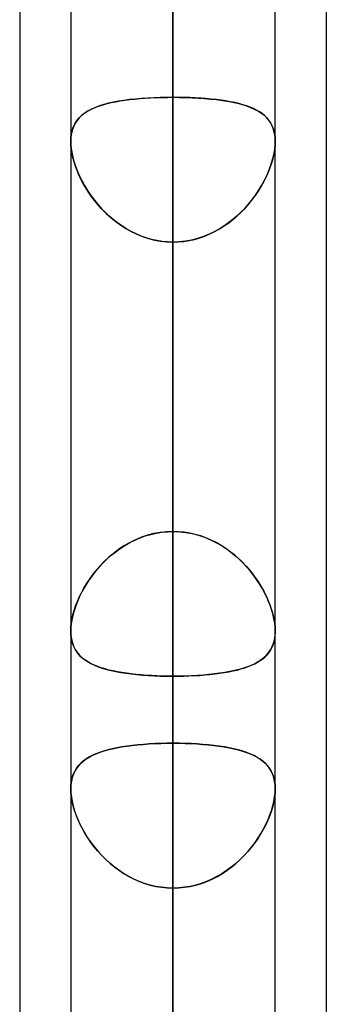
# Model space of a CAD drawing. Header units: millimetres. Extents: x -120 to 100, y -270 to 270.
# Tile 9 of 79: x -50 to -47, y -137 to -128. Entities that reach past the tile are written whole.
import ezdxf

# ---------------------------------------------------------------- set-up
doc = ezdxf.new("R2010")
doc.units = ezdxf.units.MM
doc.layers.add('MAIN-1', color=7, linetype='Continuous')
doc.layers.add('MAIN-2', color=7, linetype='Continuous')

msp = doc.modelspace()

# ---------------------------------------------------------------- linework, layer by layer
at = {"layer": 'MAIN-1'}
for p, q in [((-48.4888, 0), (-48.4888, -138.9628)), ((-49.4963, 0), (-49.4963, -138.4234)), ((-47.4813, -138.299), (-47.4813, 0)), ((-50, -72.5946), (-50, -139.2762)), ((-46.9775, -73.0349), (-46.9775, -138.4973)), ((-47.4813, -133.7625), (-47.4813, -133.7629)), ((-47.4813, -133.7629), (-47.4813, -133.7633)), ((-47.4813, -133.7633), (-47.4813, -133.7636)), ((-47.4813, -133.7636), (-47.4813, -133.764)), ((-47.4813, -133.764), (-47.4813, -133.7643)), ((-47.4813, -133.7643), (-47.4813, -133.7647))]:
    msp.add_line(p, q, dxfattribs=at)
at = {"layer": 'MAIN-2'}
for p, q in [((-48.4888, 0), (-48.4888, -137.4307)), ((-48.4888, -138.9628), (-48.4888, 0)), ((-48.4888, -137.4307), (-48.4888, 0)), ((-48.4888, -101.4958), (-48.4888, -137.6245)), ((-48.4888, -139.6395), (-48.4888, -102.9219)), ((-48.4888, -112.619), (-48.4888, -153.3415)), ((-48.4888, -155.3565), (-48.4888, -114.0449)), ((-48.4888, -118.8111), (-48.4888, -128.5013)), ((-48.4888, -128.5013), (-48.4888, -118.8111)), ((-48.4888, -132.7758), (-48.4888, -123.0856)), ((-48.4888, -123.0856), (-48.4888, -132.7758)), ((-48.4888, -123.7404), (-48.4888, -169.0585)), ((-48.4888, -171.0735), (-48.4888, -125.1661)), ((-48.4888, -125.1661), (-48.4888, -134.8605)), ((-48.4888, -134.8605), (-48.4888, -125.1661)), ((-48.4888, -137.4307), (-48.4888, -127.7372)), ((-48.4888, -127.7372), (-48.4888, -137.4307)), ((-48.9718, -128.5315), (-49.0248, -128.5399)), ((-49.009, -128.5372), (-48.9626, -128.5302)), ((-48.9166, -128.5243), (-48.9718, -128.5315)), ((-48.9626, -128.5302), (-48.9145, -128.524)), ((-48.8594, -128.5181), (-48.9166, -128.5243)), ((-48.9145, -128.524), (-48.8649, -128.5186)), ((-48.8649, -128.5186), (-48.8138, -128.514)), ((-48.8004, -128.5129), (-48.8594, -128.5181)), ((-48.8138, -128.514), (-48.7616, -128.5101)), ((-48.7398, -128.5087), (-48.8004, -128.5129)), ((-48.7616, -128.5101), (-48.7085, -128.5069)), ((-48.6782, -128.5054), (-48.7398, -128.5087)), ((-48.7085, -128.5069), (-48.6546, -128.5044)), ((-48.6157, -128.5031), (-48.6782, -128.5054)), ((-48.6546, -128.5044), (-48.5999, -128.5027)), ((-48.5525, -128.5017), (-48.6157, -128.5031)), ((-48.5999, -128.5027), (-48.5446, -128.5016)), ((-48.4888, -128.5013), (-48.5525, -128.5017)), ((-48.5446, -128.5016), (-48.4888, -128.5013)), ((-48.4888, -132.7758), (-48.4888, -128.5013)), ((-48.4888, -128.5013), (-48.4888, -132.7758)), ((-48.4329, -128.5016), (-48.4888, -128.5013)), ((-48.4888, -128.5013), (-48.425, -128.5017)), ((-48.3776, -128.5027), (-48.4329, -128.5016)), ((-48.425, -128.5017), (-48.3618, -128.5031)), ((-48.3229, -128.5044), (-48.3776, -128.5027)), ((-48.3618, -128.5031), (-48.2993, -128.5054)), ((-48.269, -128.5069), (-48.3229, -128.5044)), ((-48.2993, -128.5054), (-48.2377, -128.5087)), ((-48.2159, -128.5101), (-48.269, -128.5069)), ((-48.2377, -128.5087), (-48.1771, -128.5129)), ((-48.1637, -128.514), (-48.2159, -128.5101)), ((-48.1771, -128.5129), (-48.118, -128.5181)), ((-48.1126, -128.5186), (-48.1637, -128.514)), ((-48.118, -128.5181), (-48.0609, -128.5243)), ((-48.063, -128.524), (-48.1126, -128.5186)), ((-48.0149, -128.5302), (-48.063, -128.524)), ((-48.0609, -128.5243), (-48.0057, -128.5315)), ((-47.9685, -128.5372), (-48.0149, -128.5302)), ((-48.0057, -128.5315), (-47.9527, -128.5399)), ((-49.3408, -128.6444), (-49.3125, -128.6279)), ((-49.2898, -128.6165), (-49.3241, -128.6343)), ((-49.3125, -128.6279), (-49.2819, -128.6127)), ((-49.2527, -128.6002), (-49.2898, -128.6165)), ((-49.2819, -128.6127), (-49.2491, -128.5988)), ((-49.2126, -128.5854), (-49.2527, -128.6002)), ((-49.2491, -128.5988), (-49.2141, -128.586)), ((-49.2141, -128.586), (-49.1769, -128.5742)), ((-49.1697, -128.5721), (-49.2126, -128.5854)), ((-49.1769, -128.5742), (-49.1377, -128.5635)), ((-49.124, -128.5601), (-49.1697, -128.5721)), ((-49.1377, -128.5635), (-49.0967, -128.5538)), ((-49.0756, -128.5494), (-49.124, -128.5601)), ((-49.0967, -128.5538), (-49.0537, -128.545)), ((-49.0248, -128.5399), (-49.0756, -128.5494)), ((-49.0537, -128.545), (-49.009, -128.5372)), ((-47.9238, -128.545), (-47.9685, -128.5372)), ((-47.9527, -128.5399), (-47.9019, -128.5494)), ((-47.8808, -128.5538), (-47.9238, -128.545)), ((-47.9019, -128.5494), (-47.8535, -128.5601)), ((-47.8398, -128.5635), (-47.8808, -128.5538)), ((-47.8535, -128.5601), (-47.8078, -128.5721)), ((-47.8006, -128.5742), (-47.8398, -128.5635)), ((-47.8078, -128.5721), (-47.7649, -128.5854)), ((-47.7634, -128.586), (-47.8006, -128.5742)), ((-47.7649, -128.5854), (-47.7248, -128.6002)), ((-47.7284, -128.5988), (-47.7634, -128.586)), ((-47.6956, -128.6127), (-47.7284, -128.5988)), ((-47.7248, -128.6002), (-47.6877, -128.6165)), ((-47.665, -128.6279), (-47.6956, -128.6127)), ((-47.6877, -128.6165), (-47.6534, -128.6343)), ((-47.6367, -128.6444), (-47.665, -128.6279)), ((-49.4315, -128.725), (-49.4508, -128.7535)), ((-49.4481, -128.7491), (-49.4312, -128.7247)), ((-49.409, -128.699), (-49.4315, -128.725)), ((-49.4312, -128.7247), (-49.412, -128.7022)), ((-49.412, -128.7022), (-49.3906, -128.6814)), ((-49.3836, -128.6754), (-49.409, -128.699)), ((-49.3906, -128.6814), (-49.3669, -128.6622)), ((-49.3553, -128.6539), (-49.3836, -128.6754)), ((-49.3669, -128.6622), (-49.3408, -128.6444)), ((-49.3241, -128.6343), (-49.3553, -128.6539)), ((-47.6534, -128.6343), (-47.6222, -128.6539)), ((-47.6106, -128.6622), (-47.6367, -128.6444)), ((-47.6222, -128.6539), (-47.5939, -128.6754)), ((-47.5869, -128.6814), (-47.6106, -128.6622)), ((-47.5939, -128.6754), (-47.5685, -128.699)), ((-47.5655, -128.7022), (-47.5869, -128.6814)), ((-47.5685, -128.699), (-47.546, -128.725)), ((-47.5463, -128.7247), (-47.5655, -128.7022)), ((-47.5294, -128.7491), (-47.5463, -128.7247)), ((-47.546, -128.725), (-47.5267, -128.7535)), ((-49.4797, -128.8188), (-49.4889, -128.8557)), ((-49.484, -128.8341), (-49.4746, -128.8037)), ((-49.4669, -128.7848), (-49.4797, -128.8188)), ((-49.4746, -128.8037), (-49.4626, -128.7753)), ((-49.4508, -128.7535), (-49.4669, -128.7848)), ((-49.4626, -128.7753), (-49.4481, -128.7491)), ((-47.5149, -128.7753), (-47.5294, -128.7491)), ((-47.5267, -128.7535), (-47.5106, -128.7848)), ((-47.5029, -128.8037), (-47.5149, -128.7753)), ((-47.5106, -128.7848), (-47.4978, -128.8188)), ((-47.4935, -128.8341), (-47.5029, -128.8037)), ((-47.4978, -128.8188), (-47.4886, -128.8557)), ((-49.4944, -128.895), (-49.4963, -128.9367)), ((-49.4963, -128.9368), (-49.4949, -128.9009)), ((-49.4949, -128.9009), (-49.4908, -128.8666)), ((-49.4889, -128.8557), (-49.4944, -128.895)), ((-49.4908, -128.8666), (-49.484, -128.8341)), ((-47.4867, -128.8666), (-47.4935, -128.8341)), ((-47.4886, -128.8557), (-47.4831, -128.895)), ((-47.4826, -128.9009), (-47.4867, -128.8666)), ((-47.4831, -128.895), (-47.4812, -128.9367)), ((-47.4812, -128.9368), (-47.4826, -128.9009)), ((-49.4963, -128.9367), (-49.4945, -128.9799)), ((-49.495, -128.9738), (-49.4963, -128.9368)), ((-49.4911, -129.0123), (-49.495, -128.9738)), ((-49.4945, -128.9799), (-49.4892, -129.0254)), ((-49.4846, -129.0525), (-49.4911, -129.0123)), ((-47.4929, -129.0525), (-47.4864, -129.0123)), ((-47.483, -128.9799), (-47.4883, -129.0254)), ((-47.4864, -129.0123), (-47.4825, -128.9738)), ((-47.4812, -128.9367), (-47.483, -128.9799)), ((-47.4825, -128.9738), (-47.4812, -128.9368)), ((-49.4892, -129.0254), (-49.4804, -129.0728)), ((-49.4755, -129.0938), (-49.4846, -129.0525)), ((-49.4804, -129.0728), (-49.4683, -129.1213)), ((-49.4641, -129.1358), (-49.4755, -129.0938)), ((-47.5134, -129.1358), (-47.502, -129.0938)), ((-47.4971, -129.0728), (-47.5092, -129.1213)), ((-47.502, -129.0938), (-47.4929, -129.0525)), ((-47.4883, -129.0254), (-47.4971, -129.0728)), ((-49.4683, -129.1213), (-49.4529, -129.1707)), ((-49.4503, -129.1783), (-49.4641, -129.1358)), ((-49.4529, -129.1707), (-49.4344, -129.2205)), ((-49.4342, -129.2211), (-49.4503, -129.1783)), ((-47.5433, -129.2211), (-47.5272, -129.1783)), ((-47.5246, -129.1707), (-47.5431, -129.2205)), ((-47.5272, -129.1783), (-47.5134, -129.1358)), ((-47.5092, -129.1213), (-47.5246, -129.1707)), ((-49.4344, -129.2205), (-49.4129, -129.2706)), ((-49.4159, -129.264), (-49.4342, -129.2211)), ((-49.3956, -129.3069), (-49.4159, -129.264)), ((-49.4129, -129.2706), (-49.3886, -129.3207)), ((-49.3732, -129.3495), (-49.3956, -129.3069)), ((-47.6043, -129.3495), (-47.5819, -129.3069)), ((-47.5646, -129.2706), (-47.5889, -129.3207)), ((-47.5819, -129.3069), (-47.5616, -129.264)), ((-47.5431, -129.2205), (-47.5646, -129.2706)), ((-47.5616, -129.264), (-47.5433, -129.2211)), ((-49.3886, -129.3207), (-49.3614, -129.3704)), ((-49.3488, -129.3917), (-49.3732, -129.3495)), ((-49.3614, -129.3704), (-49.3315, -129.4196)), ((-49.3223, -129.4337), (-49.3488, -129.3917)), ((-47.6552, -129.4337), (-47.6287, -129.3917)), ((-47.6161, -129.3704), (-47.646, -129.4196)), ((-47.6287, -129.3917), (-47.6043, -129.3495)), ((-47.5889, -129.3207), (-47.6161, -129.3704)), ((-49.3315, -129.4196), (-49.299, -129.4679)), ((-49.2937, -129.4753), (-49.3223, -129.4337)), ((-49.299, -129.4679), (-49.2639, -129.5151)), ((-49.263, -129.5162), (-49.2937, -129.4753)), ((-47.7145, -129.5162), (-47.6838, -129.4753)), ((-47.6785, -129.4679), (-47.7136, -129.5151)), ((-47.6838, -129.4753), (-47.6552, -129.4337)), ((-47.646, -129.4196), (-47.6785, -129.4679)), ((-49.2639, -129.5151), (-49.2264, -129.5609)), ((-49.2303, -129.5563), (-49.263, -129.5162)), ((-49.1956, -129.5954), (-49.2303, -129.5563)), ((-49.2264, -129.5609), (-49.1865, -129.6051)), ((-49.1589, -129.6332), (-49.1956, -129.5954)), ((-47.8186, -129.6332), (-47.7819, -129.5954)), ((-47.7511, -129.5609), (-47.791, -129.6051)), ((-47.7819, -129.5954), (-47.7472, -129.5563)), ((-47.7136, -129.5151), (-47.7511, -129.5609)), ((-47.7472, -129.5563), (-47.7145, -129.5162)), ((-49.1865, -129.6051), (-49.1442, -129.6474)), ((-49.1202, -129.6696), (-49.1589, -129.6332)), ((-49.1442, -129.6474), (-49.0996, -129.6877)), ((-49.0797, -129.7044), (-49.1202, -129.6696)), ((-49.0996, -129.6877), (-49.0529, -129.7256)), ((-47.8779, -129.6877), (-47.9246, -129.7256)), ((-47.8978, -129.7044), (-47.8573, -129.6696)), ((-47.8333, -129.6474), (-47.8779, -129.6877)), ((-47.8573, -129.6696), (-47.8186, -129.6332)), ((-47.791, -129.6051), (-47.8333, -129.6474)), ((-49.0374, -129.7372), (-49.0797, -129.7044)), ((-49.0529, -129.7256), (-49.0039, -129.761)), ((-48.9936, -129.768), (-49.0374, -129.7372)), ((-49.0039, -129.761), (-48.9529, -129.7937)), ((-48.9482, -129.7965), (-48.9936, -129.768)), ((-48.9529, -129.7937), (-48.8999, -129.8233)), ((-48.0246, -129.7937), (-48.0776, -129.8233)), ((-48.0293, -129.7965), (-47.9839, -129.768)), ((-47.9736, -129.761), (-48.0246, -129.7937)), ((-47.9839, -129.768), (-47.94, -129.7372)), ((-47.9246, -129.7256), (-47.9736, -129.761)), ((-47.94, -129.7372), (-47.8978, -129.7044)), ((-48.9013, -129.8226), (-48.9482, -129.7965)), ((-48.853, -129.8461), (-48.9013, -129.8226)), ((-48.8999, -129.8233), (-48.8449, -129.8497)), ((-48.8033, -129.8669), (-48.853, -129.8461)), ((-48.8449, -129.8497), (-48.7884, -129.8725)), ((-48.7525, -129.8848), (-48.8033, -129.8669)), ((-48.7884, -129.8725), (-48.7304, -129.8915)), ((-48.701, -129.8996), (-48.7525, -129.8848)), ((-48.7304, -129.8915), (-48.671, -129.9066)), ((-48.2471, -129.8915), (-48.3065, -129.9066)), ((-48.2765, -129.8996), (-48.225, -129.8848)), ((-48.1891, -129.8725), (-48.2471, -129.8915)), ((-48.225, -129.8848), (-48.1742, -129.8669)), ((-48.1326, -129.8497), (-48.1891, -129.8725)), ((-48.1742, -129.8669), (-48.1245, -129.8461)), ((-48.0776, -129.8233), (-48.1326, -129.8497)), ((-48.1245, -129.8461), (-48.0762, -129.8226)), ((-48.0762, -129.8226), (-48.0293, -129.7965)), ((-48.6488, -129.9111), (-48.701, -129.8996)), ((-48.671, -129.9066), (-48.6108, -129.9175)), ((-48.5959, -129.9195), (-48.6488, -129.9111)), ((-48.6108, -129.9175), (-48.55, -129.9241)), ((-48.5425, -129.9246), (-48.5959, -129.9195)), ((-48.55, -129.9241), (-48.4888, -129.9263)), ((-48.4888, -129.9263), (-48.5425, -129.9246)), ((-48.4275, -129.9241), (-48.4888, -129.9263)), ((-48.4888, -129.9263), (-48.435, -129.9246)), ((-48.4888, -129.9263), (-48.4888, -134.2008)), ((-48.4888, -134.2008), (-48.4888, -129.9263)), ((-48.4888, -129.9263), (-48.4888, -139.6163)), ((-48.4888, -139.6163), (-48.4888, -129.9263)), ((-48.435, -129.9246), (-48.3816, -129.9195)), ((-48.3667, -129.9175), (-48.4275, -129.9241)), ((-48.3816, -129.9195), (-48.3287, -129.9111)), ((-48.3065, -129.9066), (-48.3667, -129.9175)), ((-48.3287, -129.9111), (-48.2765, -129.8996)), ((-48.6782, -132.7968), (-48.7398, -132.8128)), ((-48.7085, -132.8041), (-48.6546, -132.7918)), ((-48.6157, -132.7852), (-48.6782, -132.7968)), ((-48.6546, -132.7918), (-48.5999, -132.783)), ((-48.5525, -132.7781), (-48.6157, -132.7852)), ((-48.5999, -132.783), (-48.5446, -132.7776)), ((-48.4888, -132.7758), (-48.5525, -132.7781)), ((-48.5446, -132.7776), (-48.4888, -132.7758)), ((-48.4888, -132.7758), (-48.425, -132.7781)), ((-48.4329, -132.7776), (-48.4888, -132.7758)), ((-48.3776, -132.783), (-48.4329, -132.7776)), ((-48.425, -132.7781), (-48.3618, -132.7852)), ((-48.3229, -132.7918), (-48.3776, -132.783)), ((-48.3618, -132.7852), (-48.2993, -132.7968)), ((-48.269, -132.8041), (-48.3229, -132.7918)), ((-48.2993, -132.7968), (-48.2377, -132.8128)), ((-48.9166, -132.8862), (-48.9718, -132.9181)), ((-48.9626, -132.9125), (-48.9145, -132.8851)), ((-48.8594, -132.8578), (-48.9166, -132.8862)), ((-48.9145, -132.8851), (-48.8649, -132.8603)), ((-48.8649, -132.8603), (-48.8138, -132.8384)), ((-48.8004, -132.8333), (-48.8594, -132.8578)), ((-48.8138, -132.8384), (-48.7616, -132.8197)), ((-48.7398, -132.8128), (-48.8004, -132.8333)), ((-48.7616, -132.8197), (-48.7085, -132.8041)), ((-48.2159, -132.8197), (-48.269, -132.8041)), ((-48.2377, -132.8128), (-48.1771, -132.8333)), ((-48.1637, -132.8384), (-48.2159, -132.8197)), ((-48.1771, -132.8333), (-48.118, -132.8578)), ((-48.1126, -132.8603), (-48.1637, -132.8384)), ((-48.118, -132.8578), (-48.0609, -132.8862)), ((-48.063, -132.8851), (-48.1126, -132.8603)), ((-48.0149, -132.9125), (-48.063, -132.8851)), ((-48.0609, -132.8862), (-48.0057, -132.9181)), ((-49.0756, -132.9916), (-49.124, -133.0326)), ((-49.0967, -133.0089), (-49.0537, -132.9745)), ((-49.0248, -132.9533), (-49.0756, -132.9916)), ((-49.0537, -132.9745), (-49.009, -132.9424)), ((-48.9718, -132.9181), (-49.0248, -132.9533)), ((-49.009, -132.9424), (-48.9626, -132.9125)), ((-47.9685, -132.9424), (-48.0149, -132.9125)), ((-48.0057, -132.9181), (-47.9527, -132.9533)), ((-47.9238, -132.9745), (-47.9685, -132.9424)), ((-47.9527, -132.9533), (-47.9019, -132.9916)), ((-47.8808, -133.0089), (-47.9238, -132.9745)), ((-47.9019, -132.9916), (-47.8535, -133.0326)), ((-49.2141, -133.1227), (-49.1769, -133.0831)), ((-49.1697, -133.0759), (-49.2126, -133.1211)), ((-49.1769, -133.0831), (-49.1377, -133.0451)), ((-49.124, -133.0326), (-49.1697, -133.0759)), ((-49.1377, -133.0451), (-49.0967, -133.0089)), ((-47.8398, -133.0451), (-47.8808, -133.0089)), ((-47.8535, -133.0326), (-47.8078, -133.0759)), ((-47.8006, -133.0831), (-47.8398, -133.0451)), ((-47.8078, -133.0759), (-47.7649, -133.1211)), ((-47.7634, -133.1227), (-47.8006, -133.0831)), ((-49.2527, -133.1679), (-49.2898, -133.2159)), ((-49.2819, -133.2052), (-49.2491, -133.1634)), ((-49.2126, -133.1211), (-49.2527, -133.1679)), ((-49.2491, -133.1634), (-49.2141, -133.1227)), ((-47.7649, -133.1211), (-47.7248, -133.1679)), ((-47.7284, -133.1634), (-47.7634, -133.1227)), ((-47.6956, -133.2052), (-47.7284, -133.1634)), ((-47.7248, -133.1679), (-47.6877, -133.2159)), ((-49.3241, -133.265), (-49.3553, -133.3146)), ((-49.3408, -133.2909), (-49.3125, -133.2478)), ((-49.2898, -133.2159), (-49.3241, -133.265)), ((-49.3125, -133.2478), (-49.2819, -133.2052)), ((-47.665, -133.2478), (-47.6956, -133.2052)), ((-47.6877, -133.2159), (-47.6534, -133.265)), ((-47.6367, -133.2909), (-47.665, -133.2478)), ((-47.6534, -133.265), (-47.6222, -133.3146)), ((-49.412, -133.4219), (-49.3906, -133.3782)), ((-49.3836, -133.3647), (-49.409, -133.4154)), ((-49.3906, -133.3782), (-49.3669, -133.3345)), ((-49.3553, -133.3146), (-49.3836, -133.3647)), ((-49.3669, -133.3345), (-49.3408, -133.2909)), ((-47.6106, -133.3345), (-47.6367, -133.2909)), ((-47.6222, -133.3146), (-47.5939, -133.3647)), ((-47.5869, -133.3782), (-47.6106, -133.3345)), ((-47.5939, -133.3647), (-47.5685, -133.4154)), ((-47.5655, -133.4219), (-47.5869, -133.3782)), ((-49.4315, -133.4662), (-49.4508, -133.517)), ((-49.4481, -133.5093), (-49.4312, -133.4657)), ((-49.409, -133.4154), (-49.4315, -133.4662)), ((-49.4312, -133.4657), (-49.412, -133.4219)), ((-47.5685, -133.4154), (-47.546, -133.4662)), ((-47.5463, -133.4657), (-47.5655, -133.4219)), ((-47.5294, -133.5093), (-47.5463, -133.4657)), ((-47.546, -133.4662), (-47.5267, -133.517)), ((-49.4669, -133.5673), (-49.4797, -133.6169)), ((-49.4746, -133.5954), (-49.4626, -133.5526)), ((-49.4508, -133.517), (-49.4669, -133.5673)), ((-49.4626, -133.5526), (-49.4481, -133.5093)), ((-47.5149, -133.5526), (-47.5294, -133.5093)), ((-47.5267, -133.517), (-47.5106, -133.5673)), ((-47.5029, -133.5954), (-47.5149, -133.5526)), ((-47.5106, -133.5673), (-47.4978, -133.6169)), ((-49.4889, -133.6651), (-49.4944, -133.7113)), ((-49.4908, -133.6785), (-49.484, -133.6375)), ((-49.4797, -133.6169), (-49.4889, -133.6651)), ((-49.484, -133.6375), (-49.4746, -133.5954)), ((-47.4935, -133.6375), (-47.5029, -133.5954)), ((-47.4978, -133.6169), (-47.4886, -133.6651)), ((-47.4867, -133.6785), (-47.4935, -133.6375)), ((-47.4886, -133.6651), (-47.4831, -133.7113)), ((-49.4944, -133.7113), (-49.4963, -133.7554)), ((-49.4963, -133.7554), (-49.4949, -133.7178)), ((-49.495, -133.7908), (-49.4963, -133.7554)), ((-49.4963, -133.7554), (-49.4945, -133.7964)), ((-49.4949, -133.7178), (-49.4908, -133.6785)), ((-47.4826, -133.7178), (-47.4867, -133.6785)), ((-47.4813, -133.7647), (-47.4838, -133.8049)), ((-47.4831, -133.7113), (-47.4812, -133.7554)), ((-47.4812, -133.7554), (-47.4826, -133.7178)), ((-47.4825, -133.7908), (-47.4812, -133.7554)), ((-47.4812, -133.7613), (-47.4813, -133.7625)), ((-47.4812, -133.7554), (-47.4812, -133.7566)), ((-47.4812, -133.7566), (-47.4812, -133.7578)), ((-47.4812, -133.7578), (-47.4812, -133.759)), ((-47.4812, -133.759), (-47.4812, -133.7601)), ((-47.4812, -133.7601), (-47.4812, -133.7613)), ((-49.4911, -133.8245), (-49.495, -133.7908)), ((-49.4945, -133.7964), (-49.4892, -133.8353)), ((-49.4846, -133.8566), (-49.4911, -133.8245)), ((-49.4892, -133.8353), (-49.4804, -133.8717)), ((-49.4755, -133.8867), (-49.4846, -133.8566)), ((-47.502, -133.8867), (-47.4929, -133.8566)), ((-47.4898, -133.843), (-47.4992, -133.8786)), ((-47.4929, -133.8566), (-47.4864, -133.8245)), ((-47.4838, -133.8049), (-47.4898, -133.843)), ((-47.4864, -133.8245), (-47.4825, -133.7908)), ((-49.4804, -133.8717), (-49.4683, -133.9055)), ((-49.4641, -133.9149), (-49.4755, -133.8867)), ((-49.4683, -133.9055), (-49.4529, -133.9365)), ((-49.4503, -133.9411), (-49.4641, -133.9149)), ((-49.4529, -133.9365), (-49.4344, -133.9651)), ((-49.4342, -133.9654), (-49.4503, -133.9411)), ((-47.5277, -133.9419), (-47.5466, -133.9698)), ((-47.5433, -133.9654), (-47.5272, -133.9411)), ((-47.5119, -133.9116), (-47.5277, -133.9419)), ((-47.5272, -133.9411), (-47.5134, -133.9149)), ((-47.5134, -133.9149), (-47.502, -133.8867)), ((-47.4992, -133.8786), (-47.5119, -133.9116)), ((-49.4344, -133.9651), (-49.4129, -133.9913)), ((-49.4159, -133.988), (-49.4342, -133.9654)), ((-49.3956, -134.0089), (-49.4159, -133.988)), ((-49.4129, -133.9913), (-49.3886, -134.0153)), ((-49.3732, -134.0282), (-49.3956, -134.0089)), ((-49.3886, -134.0153), (-49.3614, -134.0372)), ((-49.3488, -134.0461), (-49.3732, -134.0282)), ((-49.3614, -134.0372), (-49.3315, -134.0573)), ((-49.3223, -134.0627), (-49.3488, -134.0461)), ((-49.3315, -134.0573), (-49.299, -134.0755)), ((-47.6504, -134.0599), (-47.683, -134.0778)), ((-47.6552, -134.0627), (-47.6287, -134.0461)), ((-47.6204, -134.0403), (-47.6504, -134.0599)), ((-47.6287, -134.0461), (-47.6043, -134.0282)), ((-47.593, -134.0188), (-47.6204, -134.0403)), ((-47.6043, -134.0282), (-47.5819, -134.0089)), ((-47.5684, -133.9954), (-47.593, -134.0188)), ((-47.5819, -134.0089), (-47.5616, -133.988)), ((-47.5466, -133.9698), (-47.5684, -133.9954)), ((-47.5616, -133.988), (-47.5433, -133.9654)), ((-49.2937, -134.0782), (-49.3223, -134.0627)), ((-49.299, -134.0755), (-49.2639, -134.0922)), ((-49.263, -134.0925), (-49.2937, -134.0782)), ((-49.2639, -134.0922), (-49.2264, -134.1073)), ((-49.2303, -134.1058), (-49.263, -134.0925)), ((-49.1956, -134.118), (-49.2303, -134.1058)), ((-49.2264, -134.1073), (-49.1865, -134.121)), ((-49.1589, -134.1293), (-49.1956, -134.118)), ((-49.1865, -134.121), (-49.1442, -134.1334)), ((-49.1202, -134.1396), (-49.1589, -134.1293)), ((-49.1442, -134.1334), (-49.0996, -134.1446)), ((-49.0797, -134.149), (-49.1202, -134.1396)), ((-49.0996, -134.1446), (-49.0529, -134.1546)), ((-49.0374, -134.1576), (-49.0797, -134.149)), ((-49.0529, -134.1546), (-49.0039, -134.1636)), ((-48.9936, -134.1653), (-49.0374, -134.1576)), ((-47.9839, -134.1653), (-47.94, -134.1576)), ((-47.9286, -134.1554), (-47.9773, -134.1642)), ((-47.94, -134.1576), (-47.8978, -134.149)), ((-47.882, -134.1455), (-47.9286, -134.1554)), ((-47.8978, -134.149), (-47.8573, -134.1396)), ((-47.8376, -134.1345), (-47.882, -134.1455)), ((-47.8573, -134.1396), (-47.8186, -134.1293)), ((-47.7955, -134.1223), (-47.8376, -134.1345)), ((-47.8186, -134.1293), (-47.7819, -134.118)), ((-47.7556, -134.1089), (-47.7955, -134.1223)), ((-47.7819, -134.118), (-47.7472, -134.1058)), ((-47.7181, -134.0941), (-47.7556, -134.1089)), ((-47.7472, -134.1058), (-47.7145, -134.0925)), ((-47.683, -134.0778), (-47.7181, -134.0941)), ((-47.7145, -134.0925), (-47.6838, -134.0782)), ((-47.6838, -134.0782), (-47.6552, -134.0627)), ((-49.0039, -134.1636), (-48.9529, -134.1715)), ((-48.9482, -134.1721), (-48.9936, -134.1653)), ((-48.9529, -134.1715), (-48.8999, -134.1784)), ((-48.9013, -134.1782), (-48.9482, -134.1721)), ((-48.853, -134.1836), (-48.9013, -134.1782)), ((-48.8999, -134.1784), (-48.8449, -134.1844)), ((-48.8033, -134.1882), (-48.853, -134.1836)), ((-48.8449, -134.1844), (-48.7884, -134.1894)), ((-48.7525, -134.1921), (-48.8033, -134.1882)), ((-48.7884, -134.1894), (-48.7304, -134.1935)), ((-48.701, -134.1952), (-48.7525, -134.1921)), ((-48.7304, -134.1935), (-48.671, -134.1967)), ((-48.6488, -134.1977), (-48.701, -134.1952)), ((-48.671, -134.1967), (-48.6108, -134.199)), ((-48.5959, -134.1994), (-48.6488, -134.1977)), ((-48.6108, -134.199), (-48.55, -134.2003)), ((-48.5425, -134.2004), (-48.5959, -134.1994)), ((-48.55, -134.2003), (-48.4888, -134.2008)), ((-48.4888, -134.2008), (-48.5425, -134.2004)), ((-48.428, -134.2003), (-48.4888, -134.2008)), ((-48.4888, -134.2008), (-48.435, -134.2004)), ((-48.4888, -143.8907), (-48.4888, -134.2008)), ((-48.4888, -134.2008), (-48.4888, -143.8907)), ((-48.435, -134.2004), (-48.3816, -134.1994)), ((-48.3677, -134.199), (-48.428, -134.2003)), ((-48.3816, -134.1994), (-48.3287, -134.1977)), ((-48.308, -134.1967), (-48.3677, -134.199)), ((-48.3287, -134.1977), (-48.2765, -134.1952)), ((-48.2491, -134.1936), (-48.308, -134.1967)), ((-48.2765, -134.1952), (-48.225, -134.1921)), ((-48.1915, -134.1896), (-48.2491, -134.1936)), ((-48.225, -134.1921), (-48.1742, -134.1882)), ((-48.1353, -134.1846), (-48.1915, -134.1896)), ((-48.1742, -134.1882), (-48.1245, -134.1836)), ((-48.0808, -134.1788), (-48.1353, -134.1846)), ((-48.1245, -134.1836), (-48.0762, -134.1782)), ((-48.0281, -134.172), (-48.0808, -134.1788)), ((-48.0762, -134.1782), (-48.0293, -134.1721)), ((-48.0293, -134.1721), (-47.9839, -134.1653)), ((-47.9773, -134.1642), (-48.0281, -134.172)), ((-49.1758, -134.9389), (-49.1338, -134.9268)), ((-49.1317, -134.9263), (-49.1737, -134.9383)), ((-49.1338, -134.9268), (-49.0896, -134.9159)), ((-49.0874, -134.9154), (-49.1317, -134.9263)), ((-49.0896, -134.9159), (-49.0432, -134.906)), ((-49.0409, -134.9056), (-49.0874, -134.9154)), ((-49.0432, -134.906), (-48.9948, -134.8972)), ((-48.9924, -134.8969), (-49.0409, -134.9056)), ((-48.9948, -134.8972), (-48.9444, -134.8895)), ((-48.942, -134.8891), (-48.9924, -134.8969)), ((-48.9444, -134.8895), (-48.8921, -134.8826)), ((-48.8898, -134.8824), (-48.942, -134.8891)), ((-48.8921, -134.8826), (-48.8379, -134.8767)), ((-48.8359, -134.8765), (-48.8898, -134.8824)), ((-48.8379, -134.8767), (-48.7822, -134.8717)), ((-48.7802, -134.8716), (-48.8359, -134.8765)), ((-48.7822, -134.8717), (-48.7253, -134.8677)), ((-48.7235, -134.8676), (-48.7802, -134.8716)), ((-48.7253, -134.8677), (-48.6674, -134.8645)), ((-48.6658, -134.8645), (-48.7235, -134.8676)), ((-48.6674, -134.8645), (-48.6086, -134.8623)), ((-48.6074, -134.8623), (-48.6658, -134.8645)), ((-48.6086, -134.8623), (-48.549, -134.861)), ((-48.5483, -134.861), (-48.6074, -134.8623)), ((-48.549, -134.861), (-48.4888, -134.8605)), ((-48.4888, -134.8605), (-48.5483, -134.861)), ((-48.4888, -134.8605), (-48.4888, -184.7755)), ((-48.4285, -134.861), (-48.4888, -134.8605)), ((-48.4888, -134.8605), (-48.4292, -134.861)), ((-48.4292, -134.861), (-48.3701, -134.8623)), ((-48.3689, -134.8623), (-48.4285, -134.861)), ((-48.3701, -134.8623), (-48.3117, -134.8645)), ((-48.3101, -134.8645), (-48.3689, -134.8623)), ((-48.3117, -134.8645), (-48.254, -134.8676)), ((-48.2522, -134.8677), (-48.3101, -134.8645)), ((-48.254, -134.8676), (-48.1973, -134.8716)), ((-48.1954, -134.8717), (-48.2522, -134.8677)), ((-48.1973, -134.8716), (-48.1416, -134.8765)), ((-48.1396, -134.8767), (-48.1954, -134.8717)), ((-48.1416, -134.8765), (-48.0877, -134.8824)), ((-48.0854, -134.8826), (-48.1396, -134.8767)), ((-48.0877, -134.8824), (-48.0355, -134.8891)), ((-48.0331, -134.8895), (-48.0854, -134.8826)), ((-48.0355, -134.8891), (-47.9851, -134.8969)), ((-47.9827, -134.8972), (-48.0331, -134.8895)), ((-47.9851, -134.8969), (-47.9366, -134.9056)), ((-47.9343, -134.906), (-47.9827, -134.8972)), ((-47.9366, -134.9056), (-47.8901, -134.9154)), ((-47.8879, -134.9159), (-47.9343, -134.906)), ((-47.8901, -134.9154), (-47.8458, -134.9263)), ((-47.8437, -134.9268), (-47.8879, -134.9159)), ((-47.8458, -134.9263), (-47.8038, -134.9383)), ((-47.8017, -134.9389), (-47.8437, -134.9268)), ((-49.3758, -135.0384), (-49.3489, -135.0182)), ((-49.3467, -135.0167), (-49.3737, -135.0367)), ((-49.3489, -135.0182), (-49.3193, -134.9996)), ((-49.3171, -134.9984), (-49.3467, -135.0167)), ((-49.3193, -134.9996), (-49.2872, -134.9825)), ((-49.285, -134.9814), (-49.3171, -134.9984)), ((-49.2872, -134.9825), (-49.2526, -134.9667)), ((-49.2504, -134.9657), (-49.285, -134.9814)), ((-49.2526, -134.9667), (-49.2155, -134.9522)), ((-49.2132, -134.9514), (-49.2504, -134.9657)), ((-49.2155, -134.9522), (-49.1758, -134.9389)), ((-49.1737, -134.9383), (-49.2132, -134.9514)), ((-47.8038, -134.9383), (-47.7643, -134.9514)), ((-47.762, -134.9522), (-47.8017, -134.9389)), ((-47.7643, -134.9514), (-47.7271, -134.9657)), ((-47.7249, -134.9667), (-47.762, -134.9522)), ((-47.7271, -134.9657), (-47.6925, -134.9814)), ((-47.6903, -134.9825), (-47.7249, -134.9667)), ((-47.6925, -134.9814), (-47.6604, -134.9984)), ((-47.6582, -134.9996), (-47.6903, -134.9825)), ((-47.6604, -134.9984), (-47.6308, -135.0167)), ((-47.6286, -135.0182), (-47.6582, -134.9996)), ((-47.6308, -135.0167), (-47.6038, -135.0367)), ((-47.6017, -135.0384), (-47.6286, -135.0182)), ((-49.4576, -135.1371), (-49.4411, -135.1094)), ((-49.4399, -135.1077), (-49.4568, -135.1356)), ((-49.4411, -135.1094), (-49.4219, -135.0837)), ((-49.4204, -135.082), (-49.4399, -135.1077)), ((-49.4219, -135.0837), (-49.4001, -135.0601)), ((-49.3983, -135.0583), (-49.4204, -135.082)), ((-49.4001, -135.0601), (-49.3758, -135.0384)), ((-49.3737, -135.0367), (-49.3983, -135.0583)), ((-47.6038, -135.0367), (-47.5792, -135.0583)), ((-47.5774, -135.0601), (-47.6017, -135.0384)), ((-47.5792, -135.0583), (-47.5571, -135.082)), ((-47.5556, -135.0837), (-47.5774, -135.0601)), ((-47.5571, -135.082), (-47.5376, -135.1077)), ((-47.5364, -135.1094), (-47.5556, -135.0837)), ((-47.5376, -135.1077), (-47.5207, -135.1356)), ((-47.5199, -135.1371), (-47.5364, -135.1094)), ((-49.49, -135.2343), (-49.4822, -135.1996)), ((-49.4819, -135.1985), (-49.4899, -135.2335)), ((-49.4822, -135.1996), (-49.4713, -135.1672)), ((-49.4708, -135.1658), (-49.4819, -135.1985)), ((-49.4713, -135.1672), (-49.4576, -135.1371)), ((-49.4568, -135.1356), (-49.4708, -135.1658)), ((-47.5207, -135.1356), (-47.5067, -135.1658)), ((-47.5062, -135.1672), (-47.5199, -135.1371)), ((-47.5067, -135.1658), (-47.4956, -135.1985)), ((-47.4953, -135.1996), (-47.5062, -135.1672)), ((-47.4956, -135.1985), (-47.4876, -135.2335)), ((-47.4875, -135.2343), (-47.4953, -135.1996)), ((-49.4947, -135.2706), (-49.4963, -135.3098)), ((-49.4963, -135.3098), (-49.4947, -135.2711)), ((-49.4948, -135.3491), (-49.4963, -135.3098)), ((-49.4963, -135.3098), (-49.4948, -135.3497)), ((-49.4899, -135.2335), (-49.4947, -135.2706)), ((-49.4947, -135.2711), (-49.49, -135.2343)), ((-47.4876, -135.2335), (-47.4828, -135.2706)), ((-47.4828, -135.2711), (-47.4875, -135.2343)), ((-47.4828, -135.2706), (-47.4812, -135.3098)), ((-47.4812, -135.3098), (-47.4828, -135.2711)), ((-47.4827, -135.3491), (-47.4812, -135.3098)), ((-47.4812, -135.3098), (-47.4827, -135.3497)), ((-49.4904, -135.3901), (-49.4948, -135.3491)), ((-49.4948, -135.3497), (-49.4902, -135.3914)), ((-49.483, -135.4329), (-49.4904, -135.3901)), ((-49.4902, -135.3914), (-49.4826, -135.435)), ((-47.4873, -135.3914), (-47.4949, -135.435)), ((-47.4945, -135.4329), (-47.4871, -135.3901)), ((-47.4827, -135.3497), (-47.4873, -135.3914)), ((-47.4871, -135.3901), (-47.4827, -135.3491)), ((-49.4728, -135.4769), (-49.483, -135.4329)), ((-49.4826, -135.435), (-49.472, -135.4796)), ((-49.4598, -135.5215), (-49.4728, -135.4769)), ((-49.472, -135.4796), (-49.4587, -135.525)), ((-47.5055, -135.4796), (-47.5188, -135.525)), ((-47.5177, -135.5215), (-47.5047, -135.4769)), ((-47.4949, -135.435), (-47.5055, -135.4796)), ((-47.5047, -135.4769), (-47.4945, -135.4329)), ((-49.4441, -135.5666), (-49.4598, -135.5215)), ((-49.4587, -135.525), (-49.4425, -135.5709)), ((-49.4259, -135.6119), (-49.4441, -135.5666)), ((-49.4425, -135.5709), (-49.4237, -135.6171)), ((-49.4053, -135.6573), (-49.4259, -135.6119)), ((-47.5722, -135.6573), (-47.5516, -135.6119)), ((-47.535, -135.5709), (-47.5538, -135.6171)), ((-47.5516, -135.6119), (-47.5333, -135.5666)), ((-47.5188, -135.525), (-47.535, -135.5709)), ((-47.5333, -135.5666), (-47.5177, -135.5215)), ((-49.4237, -135.6171), (-49.4023, -135.6634)), ((-49.3822, -135.7025), (-49.4053, -135.6573)), ((-49.4023, -135.6634), (-49.3784, -135.7096)), ((-49.3568, -135.7474), (-49.3822, -135.7025)), ((-47.6207, -135.7474), (-47.5953, -135.7025)), ((-47.5752, -135.6634), (-47.5991, -135.7096)), ((-47.5953, -135.7025), (-47.5722, -135.6573)), ((-47.5538, -135.6171), (-47.5752, -135.6634)), ((-49.3784, -135.7096), (-49.3521, -135.7553)), ((-49.329, -135.792), (-49.3568, -135.7474)), ((-49.3521, -135.7553), (-49.3234, -135.8004)), ((-49.2987, -135.8361), (-49.329, -135.792)), ((-49.3234, -135.8004), (-49.2924, -135.8447)), ((-47.6541, -135.8004), (-47.6851, -135.8447)), ((-47.6788, -135.8361), (-47.6485, -135.792)), ((-47.6255, -135.7553), (-47.6541, -135.8004)), ((-47.6485, -135.792), (-47.6207, -135.7474)), ((-47.5991, -135.7096), (-47.6255, -135.7553)), ((-49.266, -135.8795), (-49.2987, -135.8361)), ((-49.2924, -135.8447), (-49.2593, -135.888)), ((-49.231, -135.9219), (-49.266, -135.8795)), ((-49.2593, -135.888), (-49.224, -135.93)), ((-47.7183, -135.888), (-47.7535, -135.93)), ((-47.7465, -135.9219), (-47.7115, -135.8795)), ((-47.6851, -135.8447), (-47.7183, -135.888)), ((-47.7115, -135.8795), (-47.6788, -135.8361)), ((-49.1937, -135.9631), (-49.231, -135.9219)), ((-49.224, -135.93), (-49.1866, -135.9705)), ((-49.1541, -136.003), (-49.1937, -135.9631)), ((-49.1866, -135.9705), (-49.1472, -136.0094)), ((-47.7909, -135.9705), (-47.8303, -136.0094)), ((-47.8234, -136.003), (-47.7838, -135.9631)), ((-47.7535, -135.93), (-47.7909, -135.9705)), ((-47.7838, -135.9631), (-47.7465, -135.9219)), ((-49.1122, -136.0411), (-49.1541, -136.003)), ((-49.1472, -136.0094), (-49.1059, -136.0466)), ((-49.0683, -136.0773), (-49.1122, -136.0411)), ((-49.1059, -136.0466), (-49.0626, -136.0817)), ((-49.0226, -136.1111), (-49.0683, -136.0773)), ((-49.0626, -136.0817), (-49.0175, -136.1147)), ((-47.9149, -136.0817), (-47.96, -136.1147)), ((-47.9549, -136.1111), (-47.9092, -136.0773)), ((-47.8716, -136.0466), (-47.9149, -136.0817)), ((-47.9092, -136.0773), (-47.8653, -136.0411)), ((-47.8303, -136.0094), (-47.8716, -136.0466)), ((-47.8653, -136.0411), (-47.8234, -136.003)), ((-48.9751, -136.1425), (-49.0226, -136.1111)), ((-49.0175, -136.1147), (-48.9706, -136.1453)), ((-48.9258, -136.1713), (-48.9751, -136.1425)), ((-48.9706, -136.1453), (-48.922, -136.1734)), ((-48.875, -136.1973), (-48.9258, -136.1713)), ((-48.922, -136.1734), (-48.8717, -136.1989)), ((-48.0555, -136.1734), (-48.1058, -136.1989)), ((-48.1025, -136.1973), (-48.0517, -136.1713)), ((-48.0069, -136.1453), (-48.0555, -136.1734)), ((-48.0517, -136.1713), (-48.0024, -136.1425)), ((-47.96, -136.1147), (-48.0069, -136.1453)), ((-48.0024, -136.1425), (-47.9549, -136.1111)), ((-48.8226, -136.2203), (-48.875, -136.1973)), ((-48.8717, -136.1989), (-48.82, -136.2213)), ((-48.7688, -136.2401), (-48.8226, -136.2203)), ((-48.82, -136.2213), (-48.767, -136.2407)), ((-48.7142, -136.2565), (-48.7688, -136.2401)), ((-48.767, -136.2407), (-48.7128, -136.2568)), ((-48.6587, -136.2693), (-48.7142, -136.2565)), ((-48.7128, -136.2568), (-48.6576, -136.2696)), ((-48.6026, -136.2786), (-48.6587, -136.2693)), ((-48.6576, -136.2696), (-48.6017, -136.2787)), ((-48.5459, -136.2842), (-48.6026, -136.2786)), ((-48.6017, -136.2787), (-48.5454, -136.2843)), ((-48.4888, -136.2861), (-48.5459, -136.2842)), ((-48.5454, -136.2843), (-48.4888, -136.2861)), ((-48.4888, -136.2861), (-48.4316, -136.2842)), ((-48.4321, -136.2843), (-48.4888, -136.2861)), ((-48.4888, -186.7905), (-48.4888, -136.2861)), ((-48.4888, -136.2861), (-48.4888, -145.9796)), ((-48.4888, -145.9796), (-48.4888, -136.2861)), ((-48.3758, -136.2787), (-48.4321, -136.2843)), ((-48.4316, -136.2842), (-48.3749, -136.2786)), ((-48.3199, -136.2696), (-48.3758, -136.2787)), ((-48.3749, -136.2786), (-48.3188, -136.2693)), ((-48.2647, -136.2568), (-48.3199, -136.2696)), ((-48.3188, -136.2693), (-48.2633, -136.2565)), ((-48.2105, -136.2407), (-48.2647, -136.2568)), ((-48.2633, -136.2565), (-48.2087, -136.2401)), ((-48.1575, -136.2213), (-48.2105, -136.2407)), ((-48.2087, -136.2401), (-48.1549, -136.2203)), ((-48.1058, -136.1989), (-48.1575, -136.2213)), ((-48.1549, -136.2203), (-48.1025, -136.1973))]:
    msp.add_line(p, q, dxfattribs=at)

doc.saveas('drawing.dxf')
